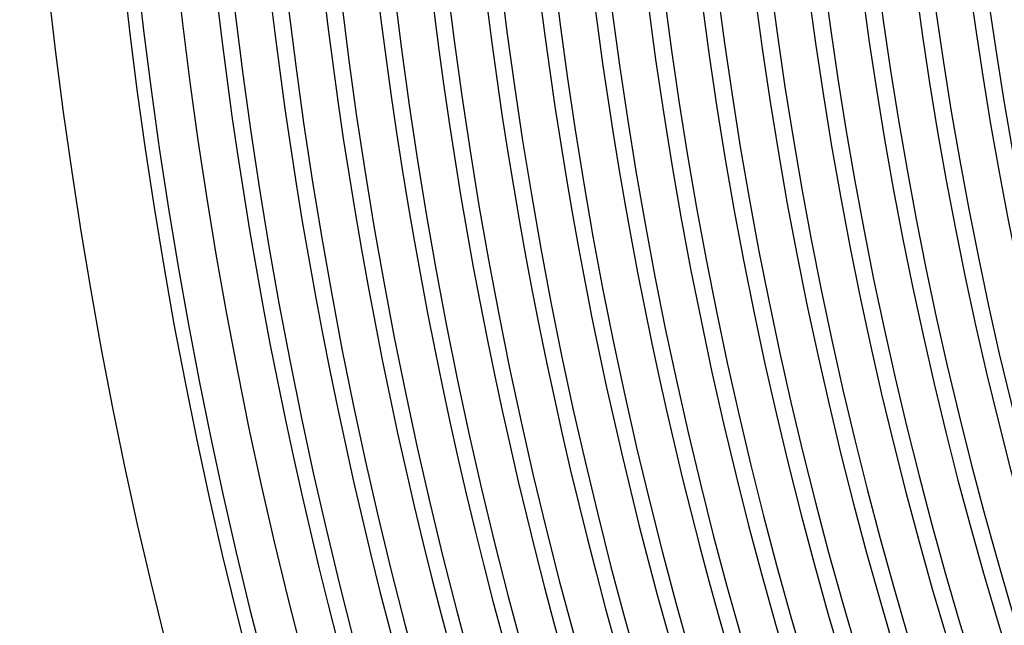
# Model space of a CAD drawing. Header units: millimetres. Extents: x -258 to 258, y -258 to 258.
# Tile 4 of 63: x -215 to -171, y -52 to -25. Entities that reach past the tile are written whole.
import ezdxf

# ---------------------------------------------------------------- set-up
doc = ezdxf.new("R2010")
doc.units = ezdxf.units.MM
doc.layers.add('HIDDEN', color=7, linetype='Continuous')
doc.layers.add('THICK', color=7, linetype='Continuous')

msp = doc.modelspace()

# ---------------------------------------------------------------- linework, layer by layer
at = {"layer": 'HIDDEN'}
for radius, start, end in [(187.875, 180.00002, 0), (185.5, 180.00002, 0), (183.125, 180.00002, 0), (180.75, 180.00002, 0), (178.375, 180.00002, 0), (176, 180.00002, 0), (173.625, 180.00002, 0), (190.25, 180.12248, 269.87752), (197.375, 180.24796, 269.75204), (195, 180.21725, 269.78275), (192.625, 180.17811, 269.82189), (209.25, 180.34301, 269.65699), (206.875, 180.32903, 269.67097), (204.5, 180.31304, 269.68695), (202.125, 180.29465, 269.70535), (199.75, 180.27328, 269.72672), (211.625, 180.35527, 269.64473)]:
    msp.add_arc((0, 0), radius, start, end, dxfattribs=at)
at = {"layer": 'THICK'}
for radius, start, end in [(207.625, 179.99998, 0), (205.25, 179.99998, 0), (202.875, 179.99998, 0), (200.5, 179.99998, 0), (198.125, 179.99998, 0), (195.75, 179.99998, 0), (193.375, 179.99998, 0), (191, 179.99998, 0), (188.625, 180.11022, 269.88978), (186.25, 180.17456, 269.82544), (183.875, 180.222, 269.778), (181.5, 180.26188, 269.73812), (179.125, 180.29735, 269.70265), (176.75, 180.32983, 269.67017), (174.375, 180.36014, 269.63986), (172, 180.3889, 269.61109), (211, 180.37481, 269.62519), (215, 180.533, 269.467)]:
    msp.add_arc((0, 0), radius, start, end, dxfattribs=at)

doc.saveas('drawing.dxf')
